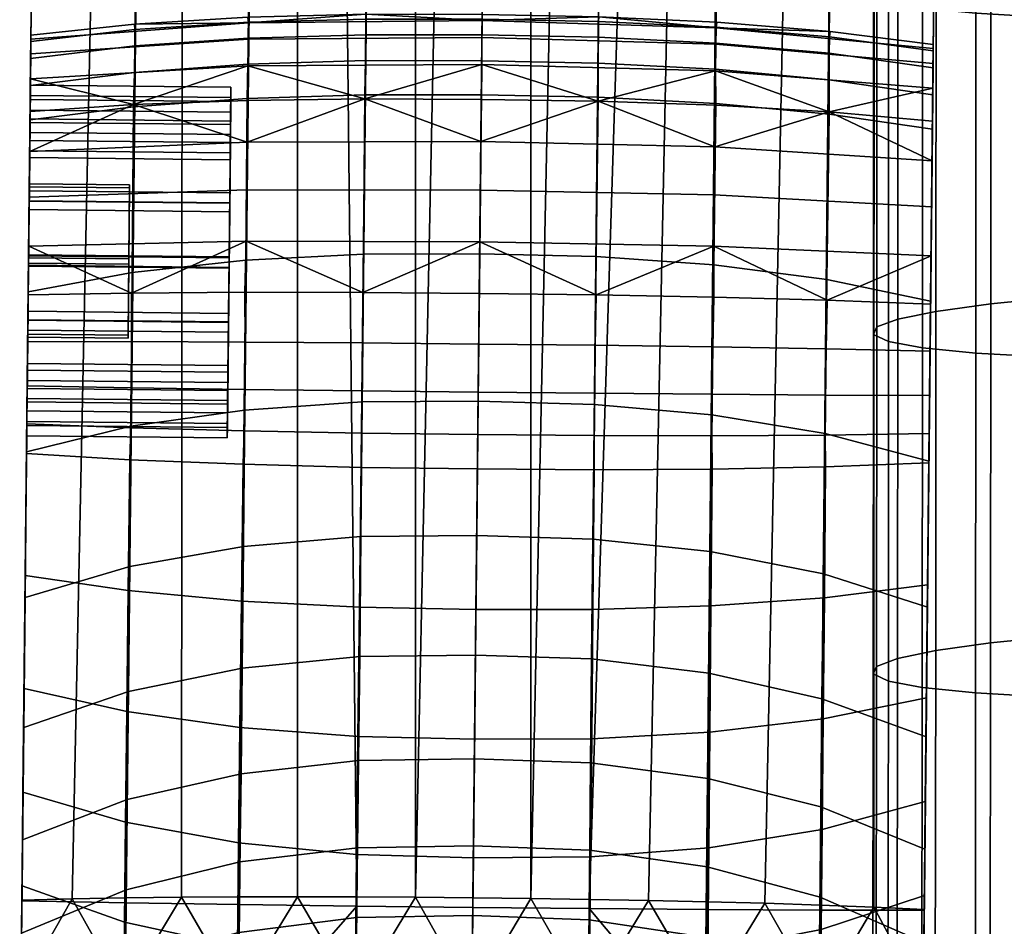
# Model space of a CAD drawing. Header units: millimetres. Extents: x -277 to 277, y -271 to 312.
# Tile 8 of 75: x -276 to -237, y -118 to -82. Entities that reach past the tile are written whole.
import ezdxf

# ---------------------------------------------------------------- set-up
doc = ezdxf.new("R2010")
doc.units = ezdxf.units.MM
doc.header["$MEASUREMENT"] = 0
for name, color, linetype in [('nozky', 250, 'Continuous'), ('podnoz', 7, 'Continuous'), ('podrucky', 7, 'Continuous'), ('sedak', 155, 'Continuous')]:
    doc.layers.add(name, color=color, linetype=linetype)

msp = doc.modelspace()

# ---------------------------------------------------------------- meshes
at = {"layer": 'nozky'}
mesh = msp.add_polyface(dxfattribs=at)
corners = [(-223.801, -223.797, 1), (-224.861, -224.857), (-227.635, -222.51), (-231.426, -218.703, 1), (-230.756, -220.649), (-235.834, -217.366, 1), (-234.141, -219.329), (-237.697, -218.583), (-241.327, -218.433), (-244.934, -218.883), (-245.003, -217.366, 1), (-240.418, -216.914, 1), (-228.583, -218.394, 2), (-225.503, -220.351, 2), (-235.43, -215.917, 2), (-231.916, -216.904, 2), (-249.411, -218.703, 1), (-249.773, -217.23, 2), (-246.299, -216.115, 2), (-248.416, -219.919), (-251.68, -221.515), (-253.475, -220.875, 1), (-242.698, -215.519, 2), (-239.049, -215.452, 2), (-254.637, -223.626), (-257.035, -223.797, 1), (-257.206, -226.195), (-259.317, -229.152), (-259.958, -227.358, 1), (-260.913, -232.417), (-261.95, -235.899), (-263.467, -235.83, 1), (-262.129, -231.421, 1), (-258.729, -223.394, 2), (-256.057, -220.909, 2), (-253.05, -218.84, 2), (-222.74, -222.736, 2), (-261.013, -226.241, 2), (-262.857, -229.392, 2), (-264.223, -232.775, 2), (-220.653, -230.752), (-222.514, -227.631), (-220.879, -227.358, 1), (-218.707, -231.421, 1), (-219.333, -234.137), (-218.397, -228.579, 2), (-216.908, -231.911, 2), (-217.37, -235.83, 1), (-215.921, -235.425, 2), (-220.355, -225.499, 2), (-227.635, -222.51), (-224.861, -224.857), (-232.641, -232.636), (-234.307, -231.269), (-236.209, -230.252), (-230.756, -220.649), (-238.272, -229.626), (-240.418, -229.414), (-241.327, -218.433), (-237.697, -218.583), (-234.141, -219.329), (-242.564, -229.626), (-244.934, -218.883), (-244.628, -230.252), (-248.416, -219.919), (-246.529, -231.269), (-251.68, -221.515), (-248.196, -232.636), (-254.637, -223.626), (-249.564, -234.303), (-250.581, -236.205), (-260.913, -232.417), (-259.317, -229.152), (-257.206, -226.195), (-230.256, -236.205), (-231.272, -234.303), (-222.514, -227.631), (-220.653, -230.752), (-178.444, -8, 375.728), (-192.391, -8, 374.508), (-192.264, -7.866, 373.057), (-178.188, -7.438, 372.794), (-192.518, -7.866, 375.958), (-178.701, -7.438, 378.661)]
mesh.append_faces([[corners[k] for k in face] for face in [(0, 1, 2, 2), (3, 2, 4, 4), (5, 6, 7, 7), (8, 9, 10, 11), (7, 8, 11, 5), (3, 4, 6, 6), (0, 3, 12, 13), (3, 0, 2, 2), (5, 3, 6, 6), (3, 5, 14, 15), (10, 16, 17, 18), (16, 10, 9, 19), (19, 20, 21, 16), (11, 10, 18, 22), (5, 11, 23, 14), (21, 20, 24, 24), (25, 24, 26, 26), (26, 27, 28, 25), (29, 30, 31, 32), (27, 29, 32, 28), (21, 24, 25, 25), (21, 25, 33, 34), (16, 21, 35, 17), (13, 36, 0, 0), (3, 15, 12, 12), (11, 22, 23, 23), (25, 28, 37, 33), (34, 35, 21, 21), (38, 37, 28, 32), (32, 39, 38, 38), (40, 41, 42, 43), (40, 43, 44, 44), (41, 1, 0, 42), (43, 42, 45, 46), (47, 43, 46, 48), (42, 0, 36, 49), (49, 45, 42, 42), (50, 51, 52, 53), (53, 54, 55, 50), (56, 57, 58, 59), (54, 56, 60, 55), (57, 61, 62, 58), (61, 63, 64, 62), (63, 65, 66, 64), (65, 67, 68, 66), (69, 70, 71, 72), (67, 69, 72, 73), (56, 59, 60, 60), (73, 68, 67, 67), (74, 75, 76, 77), (75, 52, 51, 76), (78, 79, 80, 81), (82, 79, 78, 78), (83, 82, 78, 78)]])
at = {"layer": 'podnoz'}
mesh = msp.add_polyface(dxfattribs=at)
corners = [(-217.963, -250.212, 6), (-216.753, -246.755, 6), (-222.924, -244.648, 6), (-223.727, -247.15, 6), (-216.072, -243.157, 6), (-222.493, -242.056, 6), (-215.936, -239.498, 6), (-216.346, -235.859, 6), (-222.78, -236.822, 6), (-222.445, -239.429, 6), (-217.293, -232.322, 6), (-223.491, -234.292, 6), (-220.913, -256.053, 5.5), (-218.844, -253.046, 5.5), (-219.674, -253.449, 6), (-221.848, -256.396, 6), (-217.234, -249.77, 5.5), (-216.119, -246.295, 5.5), (-216.753, -246.755, 6), (-217.963, -250.212, 6), (-215.522, -242.694, 5.5), (-216.072, -243.157, 6), (-215.456, -239.045, 5.5), (-215.921, -235.425, 5.5), (-216.346, -235.859, 6), (-215.936, -239.498, 6), (-216.908, -231.911, 5.5), (-217.293, -232.322, 6), (-218.397, -228.579, 5.5), (-220.355, -225.499, 5.5), (-220.705, -225.865, 6), (-218.758, -228.966, 6), (-218.844, -253.046, 2), (-218.844, -253.046, 5.5), (-220.913, -256.053, 5.5), (-220.913, -256.053, 2), (-216.119, -246.295, 2), (-216.119, -246.295, 5.5), (-217.234, -249.77, 5.5), (-217.234, -249.77, 2), (-215.522, -242.694, 2), (-215.522, -242.694, 5.5), (-215.921, -235.425, 2), (-215.921, -235.425, 5.5), (-215.456, -239.045, 5.5), (-215.456, -239.045, 2), (-216.908, -231.911, 2), (-216.908, -231.911, 5.5), (-220.355, -225.499, 2), (-220.355, -225.499, 5.5), (-218.397, -228.579, 5.5), (-218.397, -228.579, 2), (-148.361, -132.913, 62.429), (-233.814, -247.389, 49.965), (-132.913, -148.361, 62.429), (-41.582, -41.581, 74.811), (-247.39, -233.814, 49.965), (-235.726, -216.823, 25), (-248.042, -233.063, 49.068), (-149.013, -132.163, 61.532), (-144.424, -122.437, 27.052), (-51.451, -29.661, 52.313), (-53.121, -28.05, 29.103), (-49.895, -31.162, 73.926), (-122.438, -144.423, 27.052), (-31.162, -49.895, 73.926), (-132.117, -148.968, 61.538), (-216.823, -235.725, 25), (-233.063, -248.042, 49.068), (-132.913, -148.361, 62.429), (-233.063, -248.042, 49.068), (-132.117, -148.968, 61.538), (-233.814, -247.389, 49.965), (-31.991, -49.342, 74.811), (-148.361, -132.913, 62.429), (-149.013, -132.163, 61.532), (-247.39, -233.814, 49.965), (-49.342, -31.991, 74.811), (-49.895, -31.162, 73.926)]
mesh.append_faces([[corners[k] for k in face] for face in [(0, 1, 2, 3), (1, 4, 5, 2), (6, 7, 8, 9), (7, 10, 11, 8), (4, 6, 9, 5), (12, 13, 14, 15), (16, 17, 18, 19), (17, 20, 21, 18), (13, 16, 19, 14), (22, 23, 24, 25), (23, 26, 27, 24), (28, 29, 30, 31), (26, 28, 31, 27), (20, 22, 25, 21), (32, 33, 34, 35), (36, 37, 38, 39), (40, 41, 37, 36), (39, 38, 33, 32), (42, 43, 44, 45), (46, 47, 43, 42), (48, 49, 50, 51), (51, 50, 47, 46), (45, 44, 41, 40), (52, 53, 54, 54), (55, 52, 54, 54), (53, 52, 56, 56), (57, 58, 59, 59), (59, 60, 57, 57), (61, 62, 60, 60), (59, 63, 60, 60), (64, 65, 66, 66), (67, 66, 68, 68), (64, 66, 67, 67), (69, 70, 71, 71), (72, 70, 69, 69), (69, 71, 73, 73), (74, 75, 76, 76), (75, 77, 78, 78), (74, 77, 75, 75)]])
at = {"layer": 'podrucky'}
mesh = msp.add_polyface(dxfattribs=at)
corners = [(-242.231, 100.313, 635.752), (-237.996, 100.378, 637.622), (-240.281, -117.543, 644.59), (-244.448, -117.538, 642.69), (-246.75, 100.287, 634.488), (-253.645, -117.482, 640.738), (-251.392, 100.295, 633.793), (-248.969, -117.517, 641.422), (-255.997, 100.334, 633.627), (-258.281, -117.437, 640.59), (-246.747, 100.575, 644.76), (-251.388, 100.622, 645.457), (-253.626, -117.112, 652.445), (-251.272, -117.155, 652.177), (-237.995, 100.487, 641.62), (-242.229, 100.529, 643.494), (-242.285, -117.427, 649.629), (-240.281, -117.521, 648.591), (-248.934, -117.208, 651.768), (-246.639, -117.271, 651.211), (-255.97, -117.078, 652.579), (-255.994, 100.67, 645.623), (-258.277, -117.053, 652.584), (-237.856, 113.714, 640.728), (-242.082, 113.885, 642.571), (-246.582, 114.017, 643.813), (-242.117, 112.557, 634.753), (-237.866, 112.708, 636.599), (-246.639, 112.473, 633.507), (-255.87, 112.48, 632.659), (-251.275, 112.449, 632.822), (-269.609, 112.845, 634.753), (-269.752, 100.602, 635.752), (-273.985, 100.755, 637.622), (-273.856, 113.086, 636.599), (-265.091, 112.666, 633.507), (-265.235, 100.481, 634.488), (-260.594, 100.392, 633.793), (-260.456, 112.545, 632.822), (-265.232, 100.768, 644.76), (-265.271, -117.008, 652.177), (-262.916, -117.014, 652.445), (-260.59, 100.719, 645.457), (-273.984, 100.864, 641.62), (-276.267, -117.144, 648.591), (-274.261, -117.092, 649.629), (-269.75, 100.817, 643.494), (-269.905, -117.027, 651.211), (-267.609, -117.012, 651.768), (-260.572, -117.03, 652.579), (-272.131, -117.053, 650.5), (-272.101, -117.248, 642.69), (-276.268, -117.166, 644.59), (-262.905, -117.385, 640.738), (-267.581, -117.322, 641.422), (-273.984, 100.864, 641.62), (-273.846, 114.092, 640.728), (-273.985, 100.755, 637.622), (-276.268, -117.166, 644.59), (-237.996, 100.378, 637.622), (-237.856, 113.714, 640.728), (-237.995, 100.487, 641.62), (-240.281, -117.543, 644.59), (-237.866, 112.708, 636.599)]
mesh.append_faces([[corners[k] for k in face] for face in [(0, 1, 2, 3), (4, 5, 6, 6), (4, 0, 3, 7), (8, 6, 5, 9), (10, 11, 12, 13), (14, 15, 16, 17), (15, 10, 18, 19), (20, 11, 21, 21), (21, 22, 20, 20), (15, 14, 23, 24), (10, 15, 24, 25), (26, 27, 1, 0), (0, 4, 28, 26), (29, 30, 6, 8), (4, 6, 30, 28), (31, 32, 33, 34), (32, 31, 35, 36), (29, 8, 37, 38), (36, 35, 38, 37), (39, 40, 41, 42), (43, 44, 45, 46), (46, 47, 48, 39), (49, 21, 42, 42), (21, 49, 22, 22), (39, 48, 40, 40), (46, 50, 47, 47), (46, 45, 50, 50), (42, 41, 49, 49), (32, 51, 52, 33), (36, 37, 53, 53), (36, 54, 51, 32), (8, 9, 53, 37), (55, 56, 57, 57), (55, 57, 58, 58), (59, 60, 61, 61), (59, 61, 62, 62), (63, 60, 59, 59)]])
mesh = msp.add_polyface(dxfattribs=at)
corners = [(-267.927, -84.708, 431.056), (-267.933, -85.281, 428.496), (-267.943, -86.199, 428.894), (-267.941, -86.057, 433.309), (-267.938, -85.707, 431.088), (-267.931, -85.116, 433.647), (-275.933, -85.197, 428.496), (-267.933, -85.281, 428.496), (-267.927, -84.708, 431.056), (-275.927, -84.624, 431.056), (-267.931, -85.116, 433.647), (-275.931, -85.033, 433.647), (-267.947, -86.599, 436.069), (-275.947, -86.515, 436.069), (-267.251, -83.853, 425.428), (-262.587, -85.169, 423.805), (-267.288, -85.234, 423.93), (-267.232, -82.793, 427.223), (-275.924, -84.37, 425.948), (-275.914, -83.377, 427.668), (-271.812, -85.4, 424.164), (-275.938, -85.679, 424.519), (-275.907, -82.786, 429.563), (-267.233, -82.137, 429.201), (-262.552, -81.795, 431.17), (-267.253, -81.915, 431.226), (-271.778, -82.186, 431.333), (-275.906, -82.623, 431.495), (-267.283, -86.894, 422.748), (-271.76, -83.061, 435.256), (-267.231, -82.751, 435.238), (-267.233, -82.116, 433.254), (-271.76, -82.408, 433.319), (-271.778, -84.115, 437.007), (-267.25, -83.792, 437.043), (-271.813, -85.485, 438.461), (-267.287, -85.157, 438.556), (-275.908, -82.878, 433.417), (-275.916, -83.559, 435.282), (-275.927, -84.633, 436.952), (-275.941, -86.009, 438.317), (-265.235, 100.481, 634.488), (-262.905, -117.385, 640.738), (-267.581, -117.322, 641.422), (-276.267, -117.144, 648.591), (-273.984, 100.864, 641.62), (-276.268, -117.166, 644.59), (-275.916, -83.559, 435.282), (-275.931, -85.033, 433.647), (-275.947, -86.515, 436.069), (-275.927, -84.633, 436.952), (-275.908, -82.878, 433.417), (-275.914, -83.377, 427.668), (-275.924, -84.37, 425.948), (-275.933, -85.197, 428.496), (-275.907, -82.786, 429.563), (-275.927, -84.624, 431.056), (-275.95, -86.831, 426.174), (-275.906, -82.623, 431.495)]
mesh.append_faces([[corners[k] for k in face] for face in [(0, 1, 2, 2), (3, 0, 4, 4), (2, 4, 0, 0), (0, 3, 5, 5), (6, 7, 8, 9), (9, 8, 10, 11), (11, 10, 12, 13), (14, 15, 16, 16), (17, 14, 18, 19), (20, 14, 16, 16), (18, 20, 21, 21), (20, 18, 14, 14), (19, 22, 23, 17), (24, 23, 25, 25), (25, 23, 26, 26), (23, 22, 27, 26), (15, 28, 16, 16), (16, 28, 20, 20), (29, 30, 31, 32), (33, 34, 30, 29), (35, 36, 34, 33), (32, 31, 25, 26), (29, 32, 37, 38), (35, 33, 39, 40), (33, 29, 38, 39), (26, 27, 37, 32), (41, 42, 43, 43), (44, 45, 46, 46), (47, 48, 49, 49), (49, 50, 47, 47), (48, 47, 51, 51), (52, 53, 54, 54), (55, 54, 56, 56), (53, 57, 54, 54), (58, 55, 56, 56), (55, 52, 54, 54), (58, 56, 48, 48), (58, 48, 51, 51)]])
mesh = msp.add_polyface(dxfattribs=at)
corners = [(-246.75, 100.287, 634.488), (-248.969, -117.517, 641.422), (-253.645, -117.482, 640.738), (-246.747, 100.575, 644.76), (-251.272, -117.155, 652.177), (-248.934, -117.208, 651.768), (-242.229, 100.529, 643.494), (-246.639, -117.271, 651.211), (-244.414, -117.344, 650.5), (-242.285, -117.427, 649.629), (-251.388, 100.622, 645.457), (-255.97, -117.078, 652.579), (-253.626, -117.112, 652.445), (-253.279, -82.708, 435.229), (-253.267, -82.082, 433.22), (-257.909, -81.997, 433.213), (-257.916, -82.621, 435.227), (-253.285, -83.741, 437.063), (-257.926, -83.653, 437.066), (-248.594, -82.947, 435.238), (-248.579, -82.312, 433.254), (-248.597, -83.988, 437.043), (-244.073, -83.351, 435.256), (-244.059, -82.698, 433.319), (-244.076, -84.406, 437.007), (-257.907, -81.81, 431.158), (-253.252, -81.892, 431.17), (-248.554, -82.111, 431.226), (-244.036, -82.477, 431.333), (-239.928, -83.936, 435.282), (-239.921, -83.255, 433.417), (-239.939, -85.01, 436.952), (-239.918, -83, 431.495), (-248.594, -82.989, 427.223), (-248.597, -84.048, 425.428), (-257.928, -83.796, 425.296), (-257.917, -82.72, 427.11), (-248.579, -82.333, 429.201), (-257.909, -82.047, 429.109), (-239.926, -83.754, 427.668), (-239.937, -84.747, 425.948), (-239.92, -83.163, 429.563), (-267.232, -82.793, 427.223), (-267.251, -83.853, 425.428), (-267.233, -82.137, 429.201), (-262.552, -81.795, 431.17), (-262.587, -85.169, 423.805), (-262.542, -82.611, 435.229), (-262.541, -81.985, 433.22), (-262.558, -83.644, 437.063), (-267.231, -82.751, 435.238), (-267.233, -82.116, 433.254), (-267.25, -83.792, 437.043), (-267.253, -81.915, 431.226), (-240.281, -117.543, 644.59), (-237.995, 100.487, 641.62), (-240.281, -117.521, 648.591)]
mesh.append_faces([[corners[k] for k in face] for face in [(0, 1, 2, 2), (3, 4, 5, 5), (6, 7, 8, 8), (6, 8, 9, 9), (10, 11, 12, 12), (13, 14, 15, 16), (17, 13, 16, 18), (19, 20, 14, 13), (21, 19, 13, 17), (22, 23, 20, 19), (24, 22, 19, 21), (25, 15, 14, 26), (20, 27, 26, 14), (23, 28, 27, 20), (22, 29, 30, 23), (24, 31, 29, 22), (28, 23, 30, 32), (33, 34, 35, 36), (37, 33, 36, 38), (33, 39, 40, 34), (39, 33, 37, 41), (26, 37, 38, 38), (38, 25, 26, 26), (26, 27, 37, 37), (27, 28, 37, 37), (37, 28, 32, 41), (42, 36, 35, 43), (44, 38, 36, 42), (45, 38, 44, 44), (38, 45, 25, 25), (46, 43, 35, 35), (47, 16, 15, 48), (49, 18, 16, 47), (50, 47, 48, 51), (52, 49, 47, 50), (25, 45, 48, 15), (51, 48, 45, 53), (54, 55, 56, 56)]])
mesh = msp.add_polyface(dxfattribs=at)
corners = [(-253.285, -85.103, 438.607), (-253.285, -83.741, 437.063), (-257.926, -83.653, 437.066), (-257.941, -85.014, 438.617), (-253.364, -91.463, 444.944), (-258.007, -91.357, 444.967), (-248.588, -85.353, 438.556), (-248.597, -83.988, 437.043), (-248.676, -91.799, 444.829), (-244.071, -85.776, 438.461), (-244.076, -84.406, 437.007), (-244.158, -92.385, 444.614), (-239.954, -86.386, 438.317), (-239.939, -85.01, 436.952), (-240.026, -93.243, 444.288), (-248.629, -87.09, 422.748), (-248.657, -89.003, 421.923), (-257.98, -88.808, 421.74), (-257.96, -86.875, 422.582), (-239.986, -89.475, 422.64), (-239.967, -87.642, 423.404), (-253.287, -85.266, 423.805), (-257.942, -85.195, 423.779), (-248.589, -85.429, 423.93), (-244.07, -85.691, 424.164), (-239.95, -86.056, 424.519), (-257.928, -83.796, 425.296), (-248.597, -84.048, 425.428), (-239.937, -84.747, 425.948), (-262.587, -85.169, 423.805), (-267.295, -88.807, 421.923), (-258.002, -90.876, 421.323), (-267.324, -90.852, 421.521), (-267.283, -86.894, 422.748), (-262.586, -85.006, 438.607), (-262.558, -83.644, 437.063), (-262.64, -91.366, 444.944), (-267.287, -85.157, 438.556), (-267.25, -83.792, 437.043), (-267.335, -91.603, 444.829), (-240.081, -98.52, 425.079), (-239.95, -86.056, 424.519), (-239.937, -84.747, 425.948), (-239.926, -83.754, 427.668), (-240.094, -99.696, 426.62), (-239.921, -83.255, 433.417), (-240.145, -104.566, 435.078), (-239.918, -83, 431.495), (-239.928, -83.936, 435.282), (-239.939, -85.01, 436.952), (-239.92, -83.163, 429.563)]
mesh.append_faces([[corners[k] for k in face] for face in [(0, 1, 2, 3), (4, 0, 3, 5), (6, 7, 1, 0), (8, 6, 0, 4), (9, 10, 7, 6), (11, 9, 6, 8), (9, 12, 13, 10), (11, 14, 12, 9), (15, 16, 17, 18), (19, 16, 15, 20), (21, 15, 18, 18), (18, 22, 21, 21), (21, 23, 15, 15), (23, 24, 15, 15), (20, 15, 24, 24), (20, 24, 25, 25), (26, 21, 22, 22), (27, 23, 21, 21), (24, 23, 27, 27), (28, 25, 24, 24), (24, 27, 28, 28), (21, 26, 27, 27), (26, 22, 29, 29), (30, 17, 31, 32), (33, 18, 17, 30), (29, 18, 33, 33), (18, 29, 22, 22), (34, 3, 2, 35), (36, 5, 3, 34), (37, 34, 35, 38), (39, 36, 34, 37), (40, 41, 42, 42), (43, 44, 42, 42), (45, 46, 47, 47), (46, 48, 49, 49), (46, 45, 48, 48), (50, 44, 43, 43)]])
mesh = msp.add_polyface(dxfattribs=at)
corners = [(-244.235, -98.527, 451.364), (-244.158, -92.385, 444.614), (-248.676, -91.799, 444.829), (-248.753, -97.782, 451.664), (-244.302, -104.125, 458.656), (-248.819, -103.232, 459.008), (-244.356, -109.109, 466.42), (-248.873, -108.086, 466.794), (-240.093, -99.627, 450.909), (-240.026, -93.243, 444.288), (-240.208, -110.633, 465.852), (-240.154, -105.45, 458.122), (-244.262, -105.082, 434.436), (-244.305, -109.912, 443.084), (-248.83, -110.448, 442.633), (-248.786, -105.405, 434.011), (-244.218, -99.859, 426.062), (-248.741, -99.948, 425.693), (-244.225, -98.591, 424.519), (-248.75, -98.619, 424.149), (-244.215, -96.988, 423.251), (-248.74, -96.96, 422.889), (-244.189, -95.149, 422.358), (-248.713, -95.071, 422.01), (-240.145, -104.566, 435.078), (-240.192, -109.076, 443.764), (-240.081, -98.52, 425.079), (-240.094, -99.696, 426.62), (-253.403, -95.005, 421.824), (-253.368, -92.995, 421.379), (-248.669, -93.085, 421.555), (-244.148, -93.209, 421.886), (-240.065, -97.002, 423.8), (-240.027, -93.367, 422.385), (-240.047, -95.24, 422.884), (-248.671, -91.048, 421.521), (-248.657, -89.003, 421.923), (-239.986, -89.475, 422.64), (-240.007, -91.431, 422.298), (-240.026, -93.243, 444.288), (-240.192, -109.076, 443.764), (-239.954, -86.386, 438.317), (-240.145, -104.566, 435.078), (-240.065, -97.002, 423.8), (-239.95, -86.056, 424.519), (-240.081, -98.52, 425.079), (-239.937, -84.747, 425.948), (-240.094, -99.696, 426.62), (-239.92, -83.163, 429.563), (-240.235, -113.21, 452.656), (-240.093, -99.627, 450.909), (-240.154, -105.45, 458.122), (-240.047, -95.24, 422.884), (-239.967, -87.642, 423.404), (-239.986, -89.475, 422.64), (-240.027, -93.367, 422.385), (-240.007, -91.431, 422.298), (-239.939, -85.01, 436.952), (-239.918, -83, 431.495)]
mesh.append_faces([[corners[k] for k in face] for face in [(0, 1, 2, 3), (4, 0, 3, 5), (6, 4, 5, 7), (0, 8, 9, 1), (6, 10, 11, 4), (8, 0, 4, 11), (12, 13, 14, 15), (16, 12, 15, 17), (18, 16, 17, 19), (20, 18, 19, 21), (22, 20, 21, 23), (12, 24, 25, 13), (18, 26, 27, 16), (16, 27, 24, 12), (28, 29, 30, 23), (23, 30, 31, 22), (20, 32, 26, 18), (31, 33, 34, 22), (32, 20, 22, 34), (35, 30, 29, 29), (36, 37, 38, 35), (31, 30, 35, 35), (38, 33, 31, 31), (31, 35, 38, 38), (39, 40, 41, 41), (41, 40, 42, 42), (43, 44, 45, 45), (46, 47, 45, 45), (48, 42, 47, 47), (49, 50, 51, 51), (50, 40, 39, 39), (43, 52, 53, 53), (54, 55, 56, 56), (53, 44, 43, 43), (53, 52, 54, 54), (57, 41, 42, 42), (54, 52, 55, 55), (48, 58, 42, 42)]])
mesh = msp.add_polyface(dxfattribs=at)
corners = [(-267.958, -87.599, 426.904), (-267.943, -86.199, 428.894), (-267.933, -85.281, 428.496), (-267.95, -86.915, 426.174), (-267.976, -89.336, 424.692), (-267.979, -89.675, 425.633), (-267.955, -87.328, 435.385), (-267.931, -85.116, 433.647), (-267.941, -86.057, 433.309), (-267.976, -89.318, 436.785), (-267.947, -86.599, 436.069), (-267.971, -88.921, 437.703), (-275.941, -85.974, 433.309), (-267.941, -86.057, 433.309), (-267.938, -85.707, 431.088), (-275.937, -85.623, 431.088), (-275.975, -89.234, 436.785), (-267.976, -89.318, 436.785), (-267.955, -87.328, 435.385), (-275.954, -87.244, 435.385), (-275.957, -87.515, 426.904), (-267.958, -87.599, 426.904), (-267.979, -89.675, 425.633), (-275.979, -89.591, 425.633), (-267.943, -86.199, 428.894), (-275.942, -86.115, 428.894), (-275.975, -89.253, 424.692), (-267.976, -89.336, 424.692), (-267.95, -86.915, 426.174), (-275.95, -86.831, 426.174), (-267.933, -85.281, 428.496), (-275.933, -85.197, 428.496), (-275.947, -86.515, 436.069), (-267.947, -86.599, 436.069), (-267.971, -88.921, 437.703), (-275.971, -88.837, 437.703), (-271.968, -88.608, 432.915), (-275.968, -88.566, 432.915), (-275.969, -88.677, 429.453), (-271.969, -88.719, 429.453), (-275.974, -89.098, 422.64), (-275.954, -87.265, 423.404), (-267.283, -86.894, 422.748), (-267.295, -88.807, 421.923), (-271.812, -85.4, 424.164), (-275.938, -85.679, 424.519), (-271.864, -92.094, 444.614), (-267.335, -91.603, 444.829), (-267.287, -85.157, 438.556), (-271.813, -85.485, 438.461), (-275.941, -86.009, 438.317), (-276.013, -92.866, 444.288), (-275.941, -86.009, 438.317), (-275.971, -88.837, 437.703), (-275.998, -91.396, 438.276), (-275.974, -89.098, 422.64), (-275.975, -89.253, 424.692), (-275.954, -87.265, 423.404), (-275.938, -85.679, 424.519), (-275.95, -86.831, 426.174), (-275.947, -86.515, 436.069), (-275.927, -84.633, 436.952), (-275.924, -84.37, 425.948), (-275.954, -87.244, 435.385), (-275.968, -88.566, 432.915), (-275.975, -89.234, 436.785), (-275.941, -85.974, 433.309), (-275.937, -85.623, 431.088), (-275.969, -88.677, 429.453), (-275.957, -87.515, 426.904), (-275.942, -86.115, 428.894), (-275.979, -89.591, 425.633)]
mesh.append_faces([[corners[k] for k in face] for face in [(0, 1, 2, 2), (3, 4, 5, 5), (2, 3, 0, 0), (5, 0, 3, 3), (6, 7, 8, 8), (9, 10, 6, 6), (7, 6, 10, 10), (10, 9, 11, 11), (12, 13, 14, 15), (16, 17, 18, 19), (19, 18, 13, 12), (20, 21, 22, 23), (15, 14, 24, 25), (25, 24, 21, 20), (26, 27, 28, 29), (29, 28, 30, 31), (32, 33, 34, 35), (36, 37, 38, 39), (40, 41, 42, 43), (41, 44, 42, 42), (41, 45, 44, 44), (46, 47, 48, 49), (46, 49, 50, 51), (52, 53, 54, 54), (55, 56, 57, 57), (56, 58, 57, 57), (58, 56, 59, 59), (53, 52, 60, 60), (52, 61, 60, 60), (62, 58, 59, 59), (63, 64, 65, 65), (64, 66, 67, 67), (63, 66, 64, 64), (68, 64, 67, 67), (69, 68, 70, 70), (67, 70, 68, 68), (71, 68, 69, 69)]])
mesh = msp.add_polyface(dxfattribs=at)
corners = [(-276.046, -95.996, 427.175), (-268.046, -96.079, 427.175), (-268.06, -97.35, 429.251), (-276.059, -97.266, 429.251), (-276.05, -96.409, 436.385), (-268.051, -96.492, 436.385), (-268.068, -98.126, 434.063), (-276.067, -98.042, 434.063), (-271.999, -91.551, 434.742), (-275.999, -91.509, 434.742), (-275.968, -88.566, 432.915), (-271.968, -88.608, 432.915), (-272.031, -94.605, 433.107), (-276.031, -94.563, 433.107), (-275.999, -91.509, 434.742), (-271.999, -91.551, 434.742), (-272.032, -94.715, 429.645), (-276.032, -94.674, 429.645), (-276.031, -94.563, 433.107), (-272.031, -94.605, 433.107), (-272.001, -91.772, 427.817), (-276.001, -91.731, 427.817), (-276.032, -94.674, 429.645), (-272.032, -94.715, 429.645), (-271.969, -88.719, 429.453), (-275.969, -88.677, 429.453), (-276.001, -91.731, 427.817), (-272.001, -91.772, 427.817), (-275.994, -91.053, 422.298), (-271.891, -92.918, 421.886), (-276.014, -92.99, 422.385), (-271.891, -94.859, 422.358), (-276.034, -94.863, 422.884), (-276.052, -96.625, 423.8), (-271.903, -96.698, 423.251), (-271.916, -98.237, 451.364), (-271.864, -92.094, 444.614), (-276.013, -92.866, 444.288), (-276.08, -99.25, 450.909), (-276.068, -98.143, 425.079), (-276.029, -94.403, 424.857), (-276.052, -96.625, 423.8), (-276.025, -93.987, 437.867), (-276.013, -92.866, 444.288), (-275.998, -91.396, 438.276), (-275.941, -86.009, 438.317), (-276.179, -108.699, 443.764), (-276.034, -94.863, 422.884), (-276.002, -91.844, 424.283), (-276.014, -92.99, 422.385), (-275.994, -91.053, 422.298), (-275.974, -89.098, 422.64), (-275.975, -89.253, 424.692), (-276.053, -96.725, 426.491), (-276.043, -95.725, 435.656), (-276.031, -94.563, 433.107), (-276.058, -97.125, 433.666), (-275.999, -91.509, 434.742), (-276.021, -93.649, 436.926), (-275.998, -91.428, 437.277), (-275.975, -89.234, 436.785), (-276.046, -95.996, 427.175), (-276.059, -97.266, 429.251), (-276.032, -94.674, 429.645), (-276.063, -97.617, 431.472), (-276.001, -91.731, 427.817), (-276.025, -94.005, 425.775), (-275.979, -89.591, 425.633), (-276.002, -91.812, 425.283), (-275.969, -88.677, 429.453), (-275.968, -88.566, 432.915)]
mesh.append_faces([[corners[k] for k in face] for face in [(0, 1, 2, 3), (4, 5, 6, 7), (8, 9, 10, 11), (12, 13, 14, 15), (16, 17, 18, 19), (20, 21, 22, 23), (24, 25, 26, 27), (28, 29, 30, 30), (29, 31, 32, 30), (33, 32, 31, 34), (35, 36, 37, 38), (39, 40, 41, 41), (42, 43, 44, 44), (43, 45, 44, 44), (42, 46, 43, 43), (41, 40, 47, 47), (47, 40, 48, 48), (48, 49, 47, 47), (49, 48, 50, 50), (51, 50, 48, 48), (52, 51, 48, 48), (53, 40, 39, 39), (54, 55, 56, 56), (57, 58, 59, 59), (60, 57, 59, 59), (55, 54, 58, 58), (58, 57, 55, 55), (61, 62, 63, 63), (64, 63, 62, 62), (64, 55, 63, 63), (65, 66, 63, 63), (61, 63, 66, 66), (55, 64, 56, 56), (67, 68, 65, 65), (66, 65, 68, 68), (69, 67, 65, 65), (60, 70, 57, 57)]])
mesh = msp.add_polyface(dxfattribs=at)
corners = [(-268.002, -91.895, 425.283), (-267.979, -89.675, 425.633), (-267.976, -89.336, 424.692), (-267.971, -88.921, 437.703), (-267.976, -89.318, 436.785), (-267.999, -91.512, 437.277), (-267.998, -91.48, 438.276), (-268.025, -94.071, 437.867), (-268.003, -91.927, 424.283), (-268.03, -94.487, 424.857), (-268.025, -94.089, 425.775), (-268.054, -96.809, 426.491), (-268.069, -98.291, 428.912), (-268.046, -96.079, 427.175), (-268.06, -97.35, 429.251), (-268.022, -93.733, 436.926), (-268.043, -95.808, 435.656), (-268.051, -96.492, 436.385), (-268.068, -98.126, 434.063), (-276.021, -93.649, 436.926), (-268.022, -93.733, 436.926), (-267.999, -91.512, 437.277), (-275.998, -91.428, 437.277), (-276.058, -97.125, 433.666), (-268.058, -97.209, 433.666), (-268.043, -95.808, 435.656), (-276.043, -95.725, 435.656), (-267.976, -89.318, 436.785), (-275.975, -89.234, 436.785), (-276.002, -91.812, 425.283), (-268.002, -91.895, 425.283), (-268.025, -94.089, 425.775), (-276.025, -94.005, 425.775), (-268.046, -96.079, 427.175), (-276.046, -95.996, 427.175), (-275.979, -89.591, 425.633), (-267.979, -89.675, 425.633), (-276.029, -94.403, 424.857), (-268.03, -94.487, 424.857), (-268.003, -91.927, 424.283), (-276.002, -91.844, 424.283), (-276.053, -96.725, 426.491), (-268.054, -96.809, 426.491), (-267.976, -89.336, 424.692), (-275.975, -89.253, 424.692), (-275.998, -91.396, 438.276), (-267.998, -91.48, 438.276), (-268.025, -94.071, 437.867), (-276.025, -93.987, 437.867), (-268.051, -96.492, 436.385), (-276.05, -96.409, 436.385), (-275.971, -88.837, 437.703), (-267.971, -88.921, 437.703), (-271.968, -88.608, 432.915), (-271.969, -88.719, 429.453), (-272.032, -94.715, 429.645), (-272.031, -94.605, 433.107), (-272.001, -91.772, 427.817), (-271.999, -91.551, 434.742), (-267.324, -90.852, 421.521), (-262.668, -92.898, 421.379), (-267.368, -92.889, 421.555), (-267.295, -88.807, 421.923), (-275.994, -91.053, 422.298), (-275.974, -89.098, 422.64), (-271.891, -92.918, 421.886), (-271.891, -94.859, 422.358), (-267.366, -94.876, 422.01), (-267.378, -96.764, 422.889), (-271.903, -96.698, 423.251), (-271.916, -98.237, 451.364), (-267.383, -97.587, 451.664), (-267.335, -91.603, 444.829), (-271.864, -92.094, 444.614)]
mesh.append_faces([[corners[k] for k in face] for face in [(0, 1, 2, 2), (3, 4, 5, 5), (5, 6, 3, 3), (6, 5, 7, 7), (0, 8, 9, 9), (9, 10, 0, 0), (10, 9, 11, 11), (2, 8, 0, 0), (12, 13, 11, 11), (10, 11, 13, 13), (13, 12, 14, 14), (15, 16, 17, 17), (18, 17, 16, 16), (5, 15, 7, 7), (17, 7, 15, 15), (19, 20, 21, 22), (23, 24, 25, 26), (26, 25, 20, 19), (22, 21, 27, 28), (29, 30, 31, 32), (32, 31, 33, 34), (35, 36, 30, 29), (37, 38, 39, 40), (41, 42, 38, 37), (40, 39, 43, 44), (45, 46, 47, 48), (48, 47, 49, 50), (51, 52, 46, 45), (53, 54, 55, 56), (57, 55, 54, 54), (58, 53, 56, 56), (59, 60, 61, 61), (62, 59, 63, 64), (65, 59, 61, 61), (65, 63, 59, 59), (66, 67, 68, 69), (67, 66, 65, 61), (70, 71, 72, 73)]])
mesh = msp.add_polyface(dxfattribs=at)
corners = [(-253.435, -97.363, 451.824), (-253.364, -91.463, 444.944), (-258.007, -91.357, 444.967), (-258.069, -97.24, 451.856), (-253.496, -102.734, 459.194), (-258.125, -102.596, 459.232), (-253.548, -107.519, 466.993), (-258.175, -107.367, 467.033), (-248.753, -97.782, 451.664), (-248.676, -91.799, 444.829), (-248.819, -103.232, 459.008), (-248.873, -108.086, 466.794), (-253.441, -99.972, 425.496), (-253.492, -105.553, 433.785), (-258.156, -105.543, 433.739), (-258.097, -99.938, 425.457), (-253.441, -98.61, 423.952), (-258.083, -98.57, 423.912), (-253.428, -96.921, 422.697), (-258.065, -96.874, 422.658), (-253.403, -95.005, 421.824), (-258.045, -94.953, 421.787), (-248.786, -105.405, 434.011), (-248.83, -110.448, 442.633), (-253.541, -110.709, 442.393), (-248.741, -99.948, 425.693), (-248.75, -98.619, 424.149), (-248.74, -96.96, 422.889), (-248.713, -95.071, 422.01), (-258.024, -92.939, 421.344), (-253.368, -92.995, 421.379), (-248.657, -89.003, 421.923), (-248.671, -91.048, 421.521), (-258.002, -90.876, 421.323), (-257.98, -88.808, 421.74), (-262.668, -92.898, 421.379), (-267.324, -90.852, 421.521), (-262.741, -99.874, 425.496), (-262.807, -105.455, 433.785), (-262.714, -98.513, 423.952), (-262.691, -96.824, 422.697), (-262.676, -94.908, 421.824), (-267.51, -105.208, 434.011), (-262.867, -110.612, 442.393), (-267.571, -110.251, 442.633), (-267.44, -99.752, 425.693), (-267.404, -98.424, 424.149), (-267.378, -96.764, 422.889), (-267.366, -94.876, 422.01), (-267.368, -92.889, 421.555), (-262.693, -97.266, 451.824), (-262.64, -91.366, 444.944), (-262.744, -102.637, 459.194), (-262.793, -107.422, 466.993), (-267.383, -97.587, 451.664), (-267.335, -91.603, 444.829), (-267.431, -103.037, 459.008), (-267.479, -107.891, 466.794)]
mesh.append_faces([[corners[k] for k in face] for face in [(0, 1, 2, 3), (4, 0, 3, 5), (6, 4, 5, 7), (8, 9, 1, 0), (10, 8, 0, 4), (11, 10, 4, 6), (12, 13, 14, 15), (16, 12, 15, 17), (18, 16, 17, 19), (20, 18, 19, 21), (22, 23, 24, 13), (25, 22, 13, 12), (26, 25, 12, 16), (27, 26, 16, 18), (28, 27, 18, 20), (29, 30, 20, 21), (31, 32, 33, 34), (33, 30, 29, 29), (30, 33, 32, 32), (33, 29, 35, 35), (35, 36, 33, 33), (37, 15, 14, 38), (39, 17, 15, 37), (40, 19, 17, 39), (41, 21, 19, 40), (42, 38, 43, 44), (45, 37, 38, 42), (46, 39, 37, 45), (47, 40, 39, 46), (48, 41, 40, 47), (29, 21, 41, 35), (41, 48, 49, 35), (50, 3, 2, 51), (52, 5, 3, 50), (53, 7, 5, 52), (54, 50, 51, 55), (56, 52, 50, 54), (57, 53, 52, 56)]])
mesh = msp.add_polyface(dxfattribs=at)
corners = [(-268.074, -98.7, 431.503), (-268.06, -97.35, 429.251), (-268.069, -98.291, 428.912), (-268.058, -97.209, 433.666), (-268.063, -97.7, 431.472), (-268.043, -95.808, 435.656), (-268.068, -98.126, 434.063), (-276.063, -97.617, 431.472), (-268.063, -97.7, 431.472), (-268.058, -97.209, 433.666), (-276.058, -97.125, 433.666), (-276.059, -97.266, 429.251), (-268.06, -97.35, 429.251), (-276.069, -98.207, 428.912), (-268.069, -98.291, 428.912), (-268.054, -96.809, 426.491), (-276.053, -96.725, 426.491), (-276.073, -98.616, 431.503), (-268.074, -98.7, 431.503), (-276.067, -98.042, 434.063), (-268.068, -98.126, 434.063), (-272.084, -109.621, 443.084), (-267.571, -110.251, 442.633), (-267.625, -114.857, 451.528), (-272.135, -114.038, 451.978), (-272.026, -104.791, 434.436), (-267.51, -105.208, 434.011), (-271.96, -99.569, 426.062), (-267.44, -99.752, 425.693), (-271.927, -98.301, 424.519), (-267.404, -98.424, 424.149), (-271.903, -96.698, 423.251), (-267.378, -96.764, 422.889), (-276.222, -112.833, 452.656), (-276.179, -108.699, 443.764), (-276.132, -104.189, 435.078), (-276.081, -99.319, 426.62), (-276.068, -98.143, 425.079), (-276.052, -96.625, 423.8), (-271.966, -103.835, 458.656), (-267.431, -103.037, 459.008), (-267.383, -97.587, 451.664), (-271.916, -98.237, 451.364), (-272.016, -108.819, 466.42), (-267.479, -107.891, 466.794), (-272.064, -113.134, 474.576), (-267.526, -112.099, 474.949), (-276.141, -105.073, 458.122), (-276.195, -110.256, 465.852), (-276.242, -114.733, 474.011), (-276.08, -99.25, 450.909), (-276.195, -110.256, 465.852), (-276.141, -105.073, 458.122), (-276.261, -116.578, 461.729), (-276.08, -99.25, 450.909), (-276.222, -112.833, 452.656), (-276.05, -96.409, 436.385), (-276.067, -98.042, 434.063), (-276.132, -104.189, 435.078), (-276.179, -108.699, 443.764), (-276.069, -98.207, 428.912), (-276.081, -99.319, 426.62), (-276.073, -98.616, 431.503), (-276.053, -96.725, 426.491), (-276.068, -98.143, 425.079), (-276.013, -92.866, 444.288), (-276.025, -93.987, 437.867)]
mesh.append_faces([[corners[k] for k in face] for face in [(0, 1, 2, 2), (3, 4, 0, 0), (1, 0, 4, 4), (5, 3, 6, 6), (0, 6, 3, 3), (7, 8, 9, 10), (11, 12, 8, 7), (13, 14, 15, 16), (17, 18, 14, 13), (19, 20, 18, 17), (21, 22, 23, 24), (25, 26, 22, 21), (27, 28, 26, 25), (29, 30, 28, 27), (31, 32, 30, 29), (33, 34, 21, 24), (25, 21, 34, 35), (29, 27, 36, 37), (27, 25, 35, 36), (31, 29, 37, 38), (39, 40, 41, 42), (43, 44, 40, 39), (45, 46, 44, 43), (43, 39, 47, 48), (45, 43, 48, 49), (50, 47, 39, 42), (51, 52, 53, 53), (54, 55, 52, 52), (56, 57, 58, 58), (55, 54, 59, 59), (58, 60, 61, 61), (58, 59, 56, 56), (58, 57, 62, 62), (61, 63, 64, 64), (61, 60, 63, 63), (62, 60, 58, 58), (65, 59, 54, 54), (66, 56, 59, 59)]])
mesh = msp.add_polyface(dxfattribs=at)
corners = [(-240.345, -123.722, 644.091), (-244.508, -123.298, 642.229), (-244.448, -117.538, 642.69), (-240.281, -117.543, 644.59), (-248.969, -117.517, 641.422), (-249.026, -122.997, 640.987), (-253.645, -117.482, 640.738), (-248.975, -121.107, 651.673), (-246.639, -117.271, 651.211), (-248.934, -117.208, 651.768), (-244.453, -121.102, 650.403), (-244.414, -117.344, 650.5), (-242.285, -117.427, 649.629), (-240.318, -121.067, 648.491), (-240.281, -117.521, 648.591), (-251.272, -117.155, 652.177), (-244.399, -113.424, 474.576), (-244.356, -109.109, 466.42), (-248.873, -108.086, 466.794), (-248.914, -112.294, 474.949), (-244.429, -117.028, 483.036), (-248.942, -115.817, 483.39), (-244.446, -119.893, 491.706), (-248.957, -118.631, 492.03), (-240.294, -118.835, 482.5), (-240.255, -115.11, 474.011), (-240.208, -110.633, 465.852), (-248.959, -120.725, 500.782), (-244.45, -122.01, 500.491), (-240.348, -123.921, 500.051), (-240.325, -121.775, 491.216), (-248.83, -110.448, 442.633), (-248.873, -115.054, 451.528), (-253.587, -115.416, 451.287), (-253.541, -110.709, 442.393), (-244.387, -118.316, 461.087), (-244.426, -121.857, 470.379), (-248.955, -122.873, 469.995), (-248.915, -119.201, 460.66), (-244.346, -114.329, 451.978), (-244.305, -109.912, 443.084), (-240.31, -120.299, 470.957), (-240.34, -123.234, 480.314), (-244.462, -124.941, 479.821), (-240.235, -113.21, 452.656), (-240.274, -116.955, 461.729), (-240.192, -109.076, 443.764), (-240.31, -120.299, 470.957), (-240.255, -115.11, 474.011), (-240.34, -123.234, 480.314), (-240.274, -116.955, 461.729), (-240.208, -110.633, 465.852), (-240.294, -118.835, 482.5), (-240.325, -121.775, 491.216), (-240.367, -125.752, 489.772), (-240.154, -105.45, 458.122), (-240.235, -113.21, 452.656), (-240.192, -109.076, 443.764), (-240.093, -99.627, 450.909), (-240.354, -124.581, 647.999), (-240.391, -128.107, 647.092), (-240.281, -117.543, 644.59), (-240.281, -117.521, 648.591), (-240.318, -121.067, 648.491), (-240.345, -123.722, 644.091)]
mesh.append_faces([[corners[k] for k in face] for face in [(0, 1, 2, 3), (4, 2, 1, 5), (5, 6, 4, 4), (7, 8, 9, 9), (10, 11, 8, 8), (11, 10, 12, 12), (12, 13, 14, 14), (13, 12, 10, 10), (7, 10, 8, 8), (7, 9, 15, 15), (16, 17, 18, 19), (20, 16, 19, 21), (22, 20, 21, 23), (20, 24, 25, 16), (16, 25, 26, 17), (23, 27, 28, 22), (22, 28, 29, 30), (24, 20, 22, 30), (31, 32, 33, 34), (35, 36, 37, 38), (39, 35, 38, 32), (40, 39, 32, 31), (36, 41, 42, 43), (39, 44, 45, 35), (41, 36, 35, 45), (44, 39, 40, 46), (47, 48, 49, 49), (50, 51, 47, 47), (52, 49, 48, 48), (53, 54, 52, 52), (48, 47, 51, 51), (55, 50, 56, 56), (51, 50, 55, 55), (57, 58, 56, 56), (59, 60, 61, 61), (62, 63, 61, 61), (59, 61, 63, 63), (60, 64, 61, 61)]])
mesh = msp.add_polyface(dxfattribs=at)
corners = [(-267.67, -119.005, 460.66), (-262.965, -119.552, 460.433), (-263.003, -123.293, 469.79), (-267.707, -122.677, 469.995), (-267.625, -114.857, 451.528), (-262.919, -115.318, 451.287), (-267.571, -110.251, 442.633), (-262.867, -110.612, 442.393), (-272.179, -118.025, 461.087), (-272.214, -121.566, 470.379), (-272.135, -114.038, 451.978), (-272.242, -124.65, 479.821), (-276.327, -122.856, 480.314), (-276.296, -119.922, 470.957), (-276.261, -116.578, 461.729), (-276.222, -112.833, 452.656), (-267.616, -118.435, 492.03), (-262.918, -117.838, 492.203), (-262.88, -115.053, 483.578), (-267.572, -115.622, 483.39), (-272.109, -116.738, 483.036), (-267.526, -112.099, 474.949), (-272.064, -113.134, 474.576), (-272.152, -119.603, 491.706), (-276.242, -114.733, 474.011), (-276.281, -118.458, 482.5), (-267.658, -120.529, 500.782), (-262.951, -119.92, 500.937), (-272.192, -121.719, 500.491), (-276.312, -121.398, 491.216), (-276.334, -123.544, 500.051), (-267.65, -120.911, 651.673), (-262.957, -120.989, 652.351), (-265.271, -117.008, 652.177), (-267.609, -117.012, 651.768), (-269.905, -117.027, 651.211), (-272.171, -120.812, 650.403), (-272.131, -117.053, 650.5), (-274.261, -117.092, 649.629), (-276.267, -117.144, 648.591), (-276.304, -120.69, 648.491), (-272.21, -124.537, 649.891), (-276.341, -124.204, 647.999), (-276.332, -123.345, 644.091), (-276.268, -117.166, 644.59), (-272.101, -117.248, 642.69), (-272.161, -123.008, 642.229), (-267.581, -117.322, 641.422), (-267.638, -122.802, 640.987), (-262.905, -117.385, 640.738), (-276.268, -117.166, 644.59), (-276.304, -120.69, 648.491), (-276.267, -117.144, 648.591), (-276.332, -123.345, 644.091), (-276.327, -122.856, 480.314), (-276.354, -125.375, 489.772), (-276.281, -118.458, 482.5), (-276.312, -121.398, 491.216), (-276.261, -116.578, 461.729), (-276.296, -119.922, 470.957), (-276.195, -110.256, 465.852), (-276.242, -114.733, 474.011), (-276.141, -105.073, 458.122), (-276.222, -112.833, 452.656)]
mesh.append_faces([[corners[k] for k in face] for face in [(0, 1, 2, 3), (4, 5, 1, 0), (6, 7, 5, 4), (8, 0, 3, 9), (10, 4, 0, 8), (9, 11, 12, 13), (10, 8, 14, 15), (13, 14, 8, 9), (16, 17, 18, 19), (20, 19, 21, 22), (23, 16, 19, 20), (20, 22, 24, 25), (26, 27, 17, 16), (16, 23, 28, 26), (23, 29, 30, 28), (25, 29, 23, 20), (31, 32, 33, 33), (31, 34, 35, 35), (36, 35, 37, 37), (37, 38, 36, 36), (38, 39, 40, 40), (40, 36, 38, 38), (31, 35, 36, 36), (31, 33, 34, 34), (41, 36, 40, 42), (43, 44, 45, 46), (47, 48, 46, 45), (48, 47, 49, 49), (50, 51, 52, 52), (51, 50, 53, 53), (54, 55, 56, 56), (57, 56, 55, 55), (58, 59, 60, 60), (54, 61, 59, 59), (62, 63, 58, 58), (61, 60, 59, 59), (61, 54, 56, 56)]])
mesh = msp.add_polyface(dxfattribs=at)
corners = [(-249.026, -122.997, 640.987), (-253.701, -122.811, 640.316), (-253.645, -117.482, 640.738), (-258.281, -117.437, 640.59), (-258.336, -122.733, 640.171), (-258.318, -121.043, 652.49), (-255.97, -117.078, 652.579), (-258.277, -117.053, 652.584), (-253.668, -121.086, 652.351), (-253.626, -117.112, 652.445), (-251.272, -117.155, 652.177), (-248.975, -121.107, 651.673), (-253.59, -111.67, 475.147), (-253.548, -107.519, 466.993), (-258.175, -107.367, 467.033), (-258.218, -111.506, 475.186), (-253.621, -115.15, 483.578), (-258.255, -114.977, 483.615), (-253.642, -117.935, 492.203), (-258.284, -117.757, 492.237), (-248.914, -112.294, 474.949), (-248.873, -108.086, 466.794), (-248.942, -115.817, 483.39), (-248.957, -118.631, 492.03), (-253.652, -120.017, 500.937), (-258.306, -119.836, 500.969), (-248.959, -120.725, 500.782), (-253.631, -119.649, 460.433), (-253.671, -123.391, 469.79), (-258.344, -123.456, 469.749), (-258.304, -119.701, 460.387), (-253.587, -115.416, 451.287), (-258.26, -115.45, 451.239), (-253.541, -110.709, 442.393), (-258.21, -110.723, 442.344), (-253.492, -105.553, 433.785), (-258.156, -105.543, 433.739), (-248.915, -119.201, 460.66), (-248.955, -122.873, 469.995), (-248.873, -115.054, 451.528), (-262.965, -119.552, 460.433), (-263.003, -123.293, 469.79), (-262.919, -115.318, 451.287), (-262.867, -110.612, 442.393), (-262.807, -105.455, 433.785), (-262.838, -111.573, 475.147), (-262.793, -107.422, 466.993), (-262.88, -115.053, 483.578), (-262.918, -117.838, 492.203), (-267.526, -112.099, 474.949), (-267.479, -107.891, 466.794), (-267.572, -115.622, 483.39), (-262.951, -119.92, 500.937), (-260.572, -117.03, 652.579), (-262.957, -120.989, 652.351), (-262.916, -117.014, 652.445), (-265.271, -117.008, 652.177), (-267.638, -122.802, 640.987), (-262.905, -117.385, 640.738), (-262.961, -122.714, 640.316)]
mesh.append_faces([[corners[k] for k in face] for face in [(0, 1, 2, 2), (3, 2, 1, 4), (5, 6, 7, 7), (8, 9, 6, 6), (10, 9, 8, 8), (5, 8, 6, 6), (11, 10, 8, 8), (12, 13, 14, 15), (16, 12, 15, 17), (18, 16, 17, 19), (20, 21, 13, 12), (22, 20, 12, 16), (23, 22, 16, 18), (24, 18, 19, 25), (26, 23, 18, 24), (27, 28, 29, 30), (31, 27, 30, 32), (33, 31, 32, 34), (35, 33, 34, 36), (37, 38, 28, 27), (39, 37, 27, 31), (40, 30, 29, 41), (42, 32, 30, 40), (43, 34, 32, 42), (44, 36, 34, 43), (45, 15, 14, 46), (47, 17, 15, 45), (48, 19, 17, 47), (49, 45, 46, 50), (51, 47, 45, 49), (52, 25, 19, 48), (5, 7, 53, 53), (54, 53, 55, 55), (56, 54, 55, 55), (5, 53, 54, 54), (57, 58, 59, 59), (3, 4, 59, 58)]])
at = {"layer": 'sedak'}
mesh = msp.add_polyface(dxfattribs=at)
corners = [(-226.96, -102.463, 420.073), (-200.518, -113.867, 420.947), (-226.96, -109.19, 420.626), (-226.96, -82.06, 418.31), (-226.961, -68.49, 417.103), (-200.518, -86.073, 418.586), (-226.96, -95.62, 419.494), (-226.96, -88.831, 418.906), (-226.96, -115.653, 421.138), (-235.296, -81.918, 420.134), (-235.293, -54.791, 417.72), (-231.55, -54.891, 416.383), (-231.55, -82.023, 418.794), (-238.221, -81.756, 422.207), (-238.216, -54.636, 419.792), (-240.348, -81.547, 424.891), (-240.342, -54.435, 422.475), (-241.699, -81.299, 428.063), (-241.692, -54.197, 425.648), (-242.299, -81.023, 431.601), (-242.291, -53.932, 429.186), (-235.298, -95.476, 421.317), (-231.551, -95.582, 419.978), (-238.223, -95.312, 423.39), (-240.351, -95.099, 426.073), (-241.703, -94.848, 429.244), (-242.303, -94.568, 432.781), (-242.172, -94.269, 436.561), (-242.168, -80.728, 435.382), (-241.334, -93.959, 440.462), (-241.331, -80.423, 439.284), (-239.813, -93.65, 444.361), (-239.809, -80.118, 443.183), (-237.629, -93.351, 448.136), (-237.626, -79.823, 446.958), (-234.807, -93.071, 451.664), (-234.805, -79.547, 450.486), (-231.369, -92.821, 454.822), (-231.368, -79.299, 453.645), (-227.338, -92.609, 457.489), (-227.338, -79.09, 456.311), (-222.736, -92.445, 459.542), (-222.737, -78.929, 458.363), (-217.587, -92.34, 460.858), (-217.59, -78.825, 459.678), (-235.301, -109.044, 422.444), (-231.552, -109.152, 421.107), (-238.228, -108.877, 424.515), (-240.357, -108.661, 427.197), (-241.71, -108.405, 430.367), (-242.31, -108.12, 433.903), (-242.179, -107.816, 437.683), (-241.342, -107.501, 441.584), (-239.82, -107.187, 445.483), (-237.636, -106.882, 449.259), (-234.813, -106.598, 452.789), (-231.374, -106.343, 455.95), (-227.341, -106.127, 458.619), (-222.738, -105.961, 460.675), (-217.587, -105.854, 461.995), (-231.386, -120.406, 457.039), (-234.828, -120.548, 453.865), (-227.351, -120.286, 459.722), (-222.745, -120.194, 461.789), (-217.59, -120.134, 463.119), (-211.914, -92.302, 461.314), (-211.915, -85.553, 460.728), (-211.911, -105.816, 462.455), (-211.912, -98.999, 461.886), (-211.917, -78.787, 460.133), (-211.923, -65.284, 458.937)]
mesh.append_faces([[corners[k] for k in face] for face in [(0, 1, 2, 2), (3, 4, 5, 5), (6, 7, 5, 5), (7, 3, 5, 5), (6, 5, 0, 0), (8, 2, 1, 1), (9, 10, 11, 12), (13, 14, 10, 9), (15, 16, 14, 13), (17, 18, 16, 15), (19, 20, 18, 17), (21, 9, 12, 22), (23, 13, 9, 21), (24, 15, 13, 23), (25, 17, 15, 24), (26, 19, 17, 25), (27, 28, 19, 26), (29, 30, 28, 27), (31, 32, 30, 29), (33, 34, 32, 31), (35, 36, 34, 33), (37, 38, 36, 35), (39, 40, 38, 37), (41, 42, 40, 39), (43, 44, 42, 41), (45, 21, 22, 46), (47, 23, 21, 45), (48, 24, 23, 47), (49, 25, 24, 48), (50, 26, 25, 49), (51, 27, 26, 50), (52, 29, 27, 51), (53, 31, 29, 52), (54, 33, 31, 53), (55, 35, 33, 54), (56, 37, 35, 55), (57, 39, 37, 56), (58, 41, 39, 57), (59, 43, 41, 58), (60, 56, 55, 61), (62, 57, 56, 60), (63, 58, 57, 62), (64, 59, 58, 63), (12, 4, 3, 3), (22, 7, 6, 6), (22, 6, 0, 0), (46, 2, 8, 8), (46, 0, 2, 2), (12, 3, 7, 7), (12, 11, 4, 4), (46, 22, 0, 0), (12, 7, 22, 22), (44, 43, 65, 66), (43, 59, 67, 68), (68, 65, 43, 43), (69, 70, 44, 44)]])
mesh = msp.add_polyface(dxfattribs=at)
corners = [(-226.964, -153.805, 423.488), (-200.534, -169.528, 424.022), (-226.967, -168.702, 423.906), (-226.961, -130.441, 422.209), (-200.524, -141.656, 422.923), (-226.962, -138.927, 422.743), (-226.96, -121.989, 421.615), (-200.518, -113.867, 420.947), (-226.96, -115.653, 421.138), (-235.309, -121.907, 423.43), (-235.301, -109.044, 422.444), (-231.552, -109.152, 421.107), (-231.557, -121.967, 422.093), (-238.239, -121.814, 425.504), (-238.228, -108.877, 424.515), (-240.37, -121.694, 428.191), (-240.357, -108.661, 427.197), (-241.725, -121.552, 431.369), (-241.71, -108.405, 430.367), (-242.326, -121.394, 434.915), (-242.31, -108.12, 433.903), (-242.197, -121.224, 438.706), (-242.179, -107.816, 437.683), (-241.36, -121.05, 442.62), (-241.342, -107.501, 441.584), (-239.837, -120.875, 446.533), (-239.82, -107.187, 445.483), (-237.652, -120.706, 450.322), (-237.636, -106.882, 449.259), (-234.828, -120.548, 453.865), (-234.813, -106.598, 452.789), (-235.324, -138.933, 424.547), (-231.566, -138.928, 423.213), (-238.26, -138.94, 426.621), (-240.396, -138.949, 429.312), (-241.754, -138.959, 432.497), (-242.358, -138.971, 436.052), (-242.231, -138.984, 439.855), (-241.394, -138.998, 443.781), (-239.872, -139.011, 447.709), (-237.685, -139.024, 451.514), (-234.858, -139.036, 455.074), (-231.413, -139.047, 458.265), (-231.386, -120.406, 457.039), (-227.373, -139.056, 460.963), (-227.351, -120.286, 459.722), (-222.761, -139.063, 463.047), (-222.745, -120.194, 461.789), (-217.598, -139.068, 464.392), (-217.59, -120.134, 463.119), (-235.333, -168.86, 425.677), (-231.573, -168.743, 424.359), (-238.27, -169.041, 427.736), (-240.407, -169.277, 430.414), (-241.767, -169.556, 433.588), (-242.372, -169.868, 437.134), (-242.245, -170.202, 440.931), (-241.409, -170.546, 444.853), (-239.886, -170.891, 448.779), (-237.7, -171.225, 452.586), (-234.873, -171.537, 456.15), (-231.427, -171.817, 459.348), (-227.386, -172.055, 462.058), (-222.771, -172.238, 464.157), (-217.607, -172.357, 465.52), (-226.968, -176.153, 423.955), (-217.587, -105.854, 461.995), (-211.909, -120.113, 463.587), (-211.91, -112.899, 463.028), (-211.912, -155.731, 465.682), (-211.909, -139.069, 464.875), (-211.909, -129.603, 464.272), (-211.916, -172.4, 466.026)]
mesh.append_faces([[corners[k] for k in face] for face in [(0, 1, 2, 2), (3, 4, 5, 5), (3, 6, 7, 7), (4, 0, 5, 5), (6, 8, 7, 7), (9, 10, 11, 12), (13, 14, 10, 9), (15, 16, 14, 13), (17, 18, 16, 15), (19, 20, 18, 17), (21, 22, 20, 19), (23, 24, 22, 21), (25, 26, 24, 23), (27, 28, 26, 25), (29, 30, 28, 27), (31, 9, 12, 32), (33, 13, 9, 31), (34, 15, 13, 33), (35, 17, 15, 34), (36, 19, 17, 35), (37, 21, 19, 36), (38, 23, 21, 37), (39, 25, 23, 38), (40, 27, 25, 39), (41, 29, 27, 40), (42, 43, 29, 41), (44, 45, 43, 42), (46, 47, 45, 44), (48, 49, 47, 46), (50, 31, 32, 51), (52, 33, 31, 50), (53, 34, 33, 52), (54, 35, 34, 53), (55, 36, 35, 54), (56, 37, 36, 55), (57, 38, 37, 56), (58, 39, 38, 57), (59, 40, 39, 58), (60, 41, 40, 59), (61, 42, 41, 60), (62, 44, 42, 61), (63, 46, 44, 62), (64, 48, 46, 63), (12, 8, 6, 6), (5, 32, 3, 3), (0, 32, 5, 5), (65, 51, 2, 2), (2, 51, 0, 0), (12, 11, 8, 8), (0, 51, 32, 32), (32, 12, 3, 3), (6, 3, 12, 12), (66, 49, 67, 68), (48, 64, 69, 69), (49, 48, 70, 71), (72, 69, 64, 64)]])

doc.saveas('drawing.dxf')
